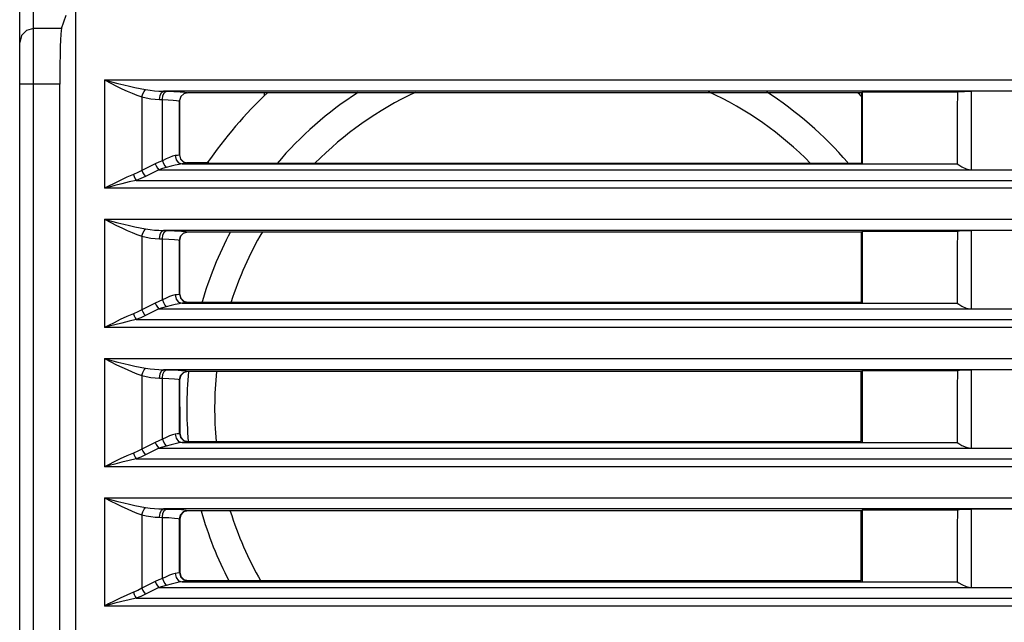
# Model space of a CAD drawing. Header units: millimetres. Extents: x 0 to 500, y 0 to 550.
# Tile 4 of 50: x 213 to 248, y 96 to 117. Entities that reach past the tile are written whole.
import ezdxf

# ---------------------------------------------------------------- set-up
doc = ezdxf.new("R2010")
doc.units = ezdxf.units.MM
doc.header["$LTSCALE"] = 35.851852
doc.layers.get('0').update_dxf_attribs({"linetype": 'CONTINUOUS'})

msp = doc.modelspace()

# ---------------------------------------------------------------- linework, layer by layer
at = {"color": 7, "linetype": 'CONTINUOUS'}
for p, q in [((213.238, 73.864), (213.238, 118.535)), ((212.738, 43.82), (212.738, 118.408)), ((214.738, 118.02), (214.738, 87.421)), ((214.242, 117.134), (214.411, 117.616)), ((212.988, 117.067), (212.805, 116.885)), ((213.238, 117.134), (212.988, 117.067)), ((214.242, 117.134), (213.238, 117.134)), ((214.23, 117.063), (214.218, 116.928)), ((214.242, 117.134), (214.23, 117.063)), ((212.805, 116.885), (212.738, 116.636)), ((214.207, 116.733), (214.197, 116.484)), ((214.218, 116.928), (214.207, 116.733)), ((214.197, 116.484), (214.19, 116.191)), ((214.19, 116.191), (214.184, 115.862)), ((214.184, 115.862), (214.181, 115.509)), ((214.181, 115.509), (214.18, 115.144)), ((215.78, 115.29), (273.196, 115.29)), ((215.78, 115.29), (216.034, 115.224)), ((215.78, 115.29), (216.011, 115.174)), ((215.78, 115.29), (215.78, 111.404)), ((214.18, 115.144), (212.738, 115.144)), ((214.18, 73.844), (214.18, 115.144)), ((216.011, 115.174), (216.219, 115.07)), ((216.034, 115.224), (216.263, 115.165)), ((216.219, 115.07), (216.411, 114.978)), ((216.263, 115.165), (216.474, 115.112)), ((216.411, 114.978), (216.595, 114.893)), ((216.474, 115.112), (216.676, 115.063)), ((216.676, 115.063), (216.873, 115.018)), ((216.873, 115.018), (217.067, 114.979)), ((217.067, 114.979), (217.256, 114.944)), ((217.202, 114.88), (217.256, 114.944)), ((217.256, 114.944), (217.42, 114.921)), ((217.42, 114.921), (217.581, 114.905)), ((216.595, 114.893), (216.774, 114.815)), ((216.774, 114.815), (216.95, 114.745)), ((216.95, 114.745), (217.122, 114.685)), ((217.122, 114.685), (217.155, 114.79)), ((217.122, 114.685), (217.285, 114.644)), ((217.122, 114.685), (217.122, 112.043)), ((217.155, 114.79), (217.202, 114.88)), ((217.285, 114.644), (217.446, 114.616)), ((217.446, 114.616), (217.606, 114.599)), ((217.581, 114.905), (217.74, 114.895)), ((217.606, 114.599), (217.764, 114.591)), ((217.74, 114.895), (217.898, 114.891)), ((217.764, 114.591), (217.783, 114.738)), ((217.764, 114.591), (217.865, 114.589)), ((217.783, 114.738), (217.832, 114.847)), ((217.832, 114.847), (217.898, 114.891)), ((217.865, 114.589), (217.884, 114.735)), ((217.865, 114.589), (218.071, 114.581)), ((217.865, 112.393), (217.865, 114.589)), ((217.884, 114.735), (217.933, 114.845)), ((271.078, 114.891), (217.898, 114.891)), ((217.898, 114.891), (217.999, 114.888)), ((217.933, 114.845), (217.999, 114.888)), ((217.999, 114.888), (218.269, 114.881)), ((218.071, 114.581), (218.246, 114.571)), ((218.246, 114.571), (218.372, 114.56)), ((218.269, 114.881), (218.496, 114.87)), ((218.372, 114.56), (218.444, 114.548)), ((218.474, 114.557), (218.472, 114.537)), ((218.52, 114.697), (218.474, 114.557)), ((218.474, 114.557), (218.475, 112.607)), ((218.496, 114.87), (218.655, 114.858)), ((218.628, 114.798), (218.52, 114.697)), ((218.773, 114.835), (218.628, 114.798)), ((218.655, 114.858), (218.744, 114.846)), ((218.744, 114.846), (218.772, 114.835)), ((242.968, 114.835), (218.772, 114.835)), ((221.53, 114.718), (221.532, 114.835)), ((242.968, 114.835), (242.966, 112.307)), ((242.968, 114.835), (242.997, 114.864)), ((242.997, 114.864), (246.408, 114.864)), ((242.997, 112.275), (242.997, 114.864)), ((246.401, 114.864), (246.483, 114.875)), ((246.408, 114.864), (246.407, 114.217)), ((246.483, 114.875), (246.664, 114.883)), ((246.664, 114.883), (246.907, 114.886)), ((250.569, 114.886), (246.907, 114.886)), ((246.907, 114.886), (246.907, 112.07)), ((218.444, 114.548), (218.472, 114.537)), ((218.472, 112.603), (218.472, 114.537)), ((246.407, 114.217), (246.407, 112.275)), ((218.003, 112.458), (217.865, 112.393)), ((218.122, 112.513), (218.003, 112.458)), ((218.226, 112.554), (218.122, 112.513)), ((218.316, 112.575), (218.226, 112.554)), ((218.399, 112.584), (218.316, 112.575)), ((218.316, 112.575), (218.352, 112.427)), ((218.45, 112.594), (218.399, 112.584)), ((218.472, 112.603), (218.45, 112.594)), ((218.475, 112.607), (218.472, 112.603)), ((218.472, 112.603), (218.512, 112.454)), ((218.475, 112.607), (218.515, 112.457)), ((218.512, 112.454), (218.622, 112.344)), ((218.515, 112.457), (218.624, 112.348)), ((217.602, 112.283), (217.122, 112.043)), ((217.733, 112.343), (217.602, 112.283)), ((217.602, 112.283), (217.639, 112.203)), ((217.639, 112.203), (217.685, 112.13)), ((217.685, 112.13), (217.736, 112.07)), ((217.865, 112.393), (217.733, 112.343)), ((217.868, 112.113), (217.736, 112.07)), ((217.865, 112.393), (217.9, 112.297)), ((217.999, 112.148), (217.868, 112.113)), ((217.9, 112.297), (217.946, 112.212)), ((217.946, 112.212), (217.999, 112.148)), ((218.174, 112.193), (217.999, 112.148)), ((218.327, 112.232), (218.174, 112.193)), ((218.459, 112.26), (218.327, 112.232)), ((218.352, 112.427), (218.446, 112.317)), ((218.446, 112.317), (218.573, 112.275)), ((218.573, 112.275), (218.459, 112.26)), ((218.678, 112.284), (218.573, 112.275)), ((218.573, 112.276), (246.407, 112.275)), ((218.573, 112.275), (242.998, 112.275)), ((218.622, 112.344), (218.772, 112.304)), ((218.624, 112.348), (218.775, 112.307)), ((218.744, 112.294), (218.678, 112.284)), ((219.529, 112.32), (218.728, 112.32)), ((218.772, 112.304), (218.744, 112.294)), ((218.775, 112.307), (218.772, 112.304)), ((218.775, 112.307), (242.966, 112.307)), ((246.4, 112.276), (246.458, 112.242)), ((246.458, 112.242), (246.569, 112.174)), ((246.569, 112.174), (246.719, 112.104)), ((246.719, 112.104), (246.886, 112.07)), ((216.585, 111.798), (216.348, 111.687)), ((216.821, 111.899), (216.585, 111.798)), ((216.975, 111.967), (216.821, 111.899)), ((216.821, 111.899), (216.851, 111.82)), ((216.851, 111.82), (216.886, 111.748)), ((216.886, 111.748), (216.925, 111.687)), ((217.094, 111.755), (216.925, 111.687)), ((217.122, 112.043), (216.975, 111.967)), ((217.256, 111.831), (217.094, 111.755)), ((217.122, 112.043), (217.159, 111.963)), ((217.159, 111.963), (217.205, 111.89)), ((217.205, 111.89), (217.256, 111.831)), ((217.736, 112.07), (217.256, 111.831)), ((217.736, 112.07), (246.897, 112.07)), ((246.897, 112.07), (271.241, 112.07)), ((215.932, 111.481), (215.78, 111.404)), ((215.947, 111.448), (215.78, 111.404)), ((273.196, 111.404), (215.78, 111.404)), ((216.126, 111.578), (215.932, 111.481)), ((216.16, 111.504), (215.947, 111.448)), ((216.348, 111.687), (216.126, 111.578)), ((216.405, 111.566), (216.16, 111.504)), ((216.665, 111.629), (216.405, 111.566)), ((216.925, 111.687), (216.665, 111.629)), ((216.925, 111.687), (272.051, 111.687)), ((215.78, 110.29), (273.196, 110.29)), ((215.78, 110.29), (216.034, 110.224)), ((215.78, 110.29), (216.011, 110.174)), ((215.78, 110.29), (215.78, 106.404)), ((216.011, 110.174), (216.219, 110.07)), ((216.034, 110.224), (216.263, 110.165)), ((216.219, 110.07), (216.411, 109.978)), ((216.263, 110.165), (216.474, 110.112)), ((216.411, 109.978), (216.595, 109.893)), ((216.474, 110.112), (216.676, 110.063)), ((216.676, 110.063), (216.873, 110.018)), ((216.873, 110.018), (217.067, 109.979)), ((217.067, 109.979), (217.256, 109.944)), ((216.595, 109.893), (216.774, 109.815)), ((216.774, 109.815), (216.95, 109.745)), ((216.95, 109.745), (217.122, 109.685)), ((217.122, 109.685), (217.155, 109.79)), ((217.122, 109.685), (217.285, 109.644)), ((217.122, 109.685), (217.122, 107.043)), ((217.155, 109.79), (217.202, 109.88)), ((217.202, 109.88), (217.256, 109.944)), ((217.256, 109.944), (217.42, 109.921)), ((217.285, 109.644), (217.446, 109.616)), ((217.42, 109.921), (217.581, 109.905)), ((217.446, 109.616), (217.606, 109.599)), ((217.581, 109.905), (217.74, 109.895)), ((217.74, 109.895), (217.898, 109.891)), ((217.764, 109.591), (217.783, 109.738)), ((217.783, 109.738), (217.832, 109.847)), ((217.832, 109.847), (217.898, 109.891)), ((217.865, 109.589), (217.884, 109.735)), ((217.884, 109.735), (217.933, 109.845)), ((271.078, 109.891), (217.898, 109.891)), ((217.898, 109.891), (217.999, 109.888)), ((217.933, 109.845), (217.999, 109.888)), ((217.999, 109.888), (218.295, 109.88)), ((218.295, 109.88), (218.548, 109.867)), ((218.472, 109.537), (218.512, 109.686)), ((218.517, 109.681), (218.478, 109.531)), ((218.512, 109.686), (218.622, 109.796)), ((218.626, 109.79), (218.517, 109.681)), ((218.548, 109.867), (218.711, 109.852)), ((218.622, 109.796), (218.772, 109.836)), ((218.777, 109.831), (218.626, 109.79)), ((218.711, 109.852), (218.772, 109.836)), ((218.772, 109.836), (218.777, 109.831)), ((242.964, 109.831), (218.777, 109.831)), ((242.962, 107.311), (242.964, 109.831)), ((242.964, 109.831), (242.997, 109.864)), ((242.997, 109.864), (246.408, 109.864)), ((242.997, 107.275), (242.997, 109.864)), ((246.401, 109.864), (246.483, 109.875)), ((246.408, 109.864), (246.407, 109.217)), ((246.483, 109.875), (246.664, 109.883)), ((246.664, 109.883), (246.907, 109.886)), ((250.569, 109.886), (246.907, 109.886)), ((246.907, 109.886), (246.907, 107.07)), ((217.606, 109.599), (217.764, 109.591)), ((217.764, 109.591), (217.865, 109.589)), ((217.865, 109.589), (218.097, 109.58)), ((217.865, 107.393), (217.865, 109.589)), ((218.097, 109.58), (218.296, 109.567)), ((218.296, 109.567), (218.425, 109.552)), ((218.425, 109.552), (218.472, 109.537)), ((218.472, 109.537), (218.478, 109.531)), ((218.472, 107.603), (218.472, 109.537)), ((218.478, 109.531), (218.479, 107.611)), ((246.407, 109.217), (246.407, 107.275)), ((218.122, 107.513), (218.003, 107.458)), ((218.226, 107.554), (218.122, 107.513)), ((218.316, 107.575), (218.226, 107.554)), ((218.397, 107.584), (218.316, 107.575)), ((218.316, 107.575), (218.352, 107.427)), ((218.45, 107.594), (218.397, 107.584)), ((218.472, 107.603), (218.45, 107.594)), ((218.479, 107.611), (218.472, 107.603)), ((218.472, 107.603), (218.512, 107.454)), ((218.479, 107.611), (218.519, 107.461)), ((217.602, 107.283), (217.122, 107.043)), ((217.733, 107.343), (217.602, 107.283)), ((217.602, 107.283), (217.639, 107.203)), ((217.639, 107.203), (217.685, 107.13)), ((217.685, 107.13), (217.736, 107.07)), ((217.865, 107.393), (217.733, 107.343)), ((218.003, 107.458), (217.865, 107.393)), ((217.865, 107.393), (217.9, 107.297)), ((217.999, 107.148), (217.868, 107.113)), ((217.9, 107.297), (217.946, 107.212)), ((217.946, 107.212), (217.999, 107.148)), ((218.174, 107.193), (217.999, 107.148)), ((218.327, 107.232), (218.174, 107.193)), ((218.459, 107.26), (218.327, 107.232)), ((218.352, 107.427), (218.446, 107.317)), ((218.446, 107.317), (218.573, 107.275)), ((218.573, 107.275), (218.459, 107.26)), ((218.512, 107.454), (218.622, 107.344)), ((218.519, 107.461), (218.628, 107.352)), ((218.676, 107.284), (218.573, 107.275)), ((218.573, 107.276), (246.407, 107.275)), ((218.573, 107.275), (242.998, 107.275)), ((218.622, 107.344), (218.772, 107.304)), ((218.628, 107.352), (218.779, 107.311)), ((218.744, 107.294), (218.676, 107.284)), ((218.772, 107.304), (218.744, 107.294)), ((218.779, 107.311), (218.772, 107.304)), ((218.779, 107.311), (242.962, 107.311)), ((246.4, 107.276), (246.458, 107.242)), ((246.458, 107.242), (246.569, 107.174)), ((246.569, 107.174), (246.719, 107.104)), ((216.585, 106.798), (216.348, 106.687)), ((216.821, 106.899), (216.585, 106.798)), ((216.975, 106.967), (216.821, 106.899)), ((216.821, 106.899), (216.851, 106.82)), ((216.851, 106.82), (216.886, 106.748)), ((217.122, 107.043), (216.975, 106.967)), ((217.256, 106.831), (217.094, 106.755)), ((217.122, 107.043), (217.159, 106.963)), ((217.159, 106.963), (217.205, 106.89)), ((217.205, 106.89), (217.256, 106.831)), ((217.736, 107.07), (217.256, 106.831)), ((217.868, 107.113), (217.736, 107.07)), ((217.736, 107.07), (246.897, 107.07)), ((246.719, 107.104), (246.886, 107.07)), ((246.897, 107.07), (271.241, 107.07)), ((215.932, 106.481), (215.78, 106.404)), ((215.947, 106.448), (215.78, 106.404)), ((216.126, 106.578), (215.932, 106.481)), ((216.16, 106.504), (215.947, 106.448)), ((216.348, 106.687), (216.126, 106.578)), ((216.405, 106.566), (216.16, 106.504)), ((216.665, 106.629), (216.405, 106.566)), ((216.925, 106.687), (216.665, 106.629)), ((216.886, 106.748), (216.925, 106.687)), ((217.094, 106.755), (216.925, 106.687)), ((216.925, 106.687), (272.051, 106.687)), ((273.196, 106.404), (215.78, 106.404)), ((215.78, 105.29), (273.196, 105.29)), ((215.78, 105.29), (216.034, 105.224)), ((215.78, 105.29), (216.011, 105.174)), ((215.78, 105.29), (215.78, 101.404)), ((216.011, 105.174), (216.219, 105.07)), ((216.034, 105.224), (216.263, 105.165)), ((216.219, 105.07), (216.411, 104.978)), ((216.263, 105.165), (216.474, 105.112)), ((216.474, 105.112), (216.676, 105.063)), ((216.676, 105.063), (216.873, 105.018)), ((216.873, 105.018), (217.067, 104.979)), ((216.411, 104.978), (216.595, 104.893)), ((216.595, 104.893), (216.774, 104.815)), ((216.774, 104.815), (216.95, 104.745)), ((216.95, 104.745), (217.122, 104.685)), ((217.067, 104.979), (217.256, 104.944)), ((217.122, 104.685), (217.155, 104.79)), ((217.122, 104.685), (217.285, 104.644)), ((217.122, 104.685), (217.122, 102.043)), ((217.155, 104.79), (217.202, 104.88)), ((217.202, 104.88), (217.256, 104.944)), ((217.256, 104.944), (217.42, 104.921)), ((217.42, 104.921), (217.581, 104.905)), ((217.581, 104.905), (217.74, 104.895)), ((217.74, 104.895), (217.898, 104.891)), ((217.764, 104.591), (217.783, 104.738)), ((217.783, 104.738), (217.832, 104.847)), ((217.832, 104.847), (217.898, 104.891)), ((217.865, 104.589), (217.884, 104.735)), ((217.884, 104.735), (217.933, 104.845)), ((271.078, 104.891), (217.898, 104.891)), ((217.898, 104.891), (217.999, 104.888)), ((217.933, 104.845), (217.999, 104.888)), ((217.999, 104.888), (218.295, 104.88)), ((218.295, 104.88), (218.548, 104.867)), ((218.472, 104.537), (218.512, 104.686)), ((218.521, 104.677), (218.481, 104.527)), ((218.512, 104.686), (218.622, 104.796)), ((218.63, 104.787), (218.521, 104.677)), ((218.548, 104.867), (218.711, 104.852)), ((218.622, 104.796), (218.772, 104.836)), ((218.781, 104.827), (218.63, 104.787)), ((218.711, 104.852), (218.772, 104.836)), ((218.772, 104.836), (218.781, 104.827)), ((242.96, 104.827), (218.781, 104.827)), ((242.958, 102.315), (242.96, 104.827)), ((242.96, 104.827), (242.997, 104.864)), ((242.997, 104.864), (246.408, 104.864)), ((242.997, 102.275), (242.997, 104.864)), ((246.401, 104.864), (246.483, 104.875)), ((246.408, 104.864), (246.407, 104.217)), ((246.483, 104.875), (246.664, 104.883)), ((246.664, 104.883), (246.907, 104.886)), ((250.569, 104.886), (246.907, 104.886)), ((246.907, 104.886), (246.907, 102.07)), ((217.285, 104.644), (217.446, 104.616)), ((217.446, 104.616), (217.606, 104.599)), ((217.606, 104.599), (217.764, 104.591)), ((217.764, 104.591), (217.865, 104.589)), ((217.865, 104.589), (218.097, 104.58)), ((217.865, 102.393), (217.865, 104.589)), ((218.097, 104.58), (218.296, 104.567)), ((218.296, 104.567), (218.425, 104.552)), ((218.425, 104.552), (218.472, 104.537)), ((218.472, 104.537), (218.481, 104.527)), ((218.472, 102.603), (218.472, 104.537)), ((218.481, 104.527), (218.483, 102.614)), ((246.407, 104.217), (246.407, 102.275)), ((218.226, 102.554), (218.122, 102.513)), ((218.316, 102.575), (218.226, 102.554)), ((218.397, 102.584), (218.316, 102.575)), ((218.316, 102.575), (218.352, 102.427)), ((218.45, 102.594), (218.397, 102.584)), ((218.472, 102.603), (218.45, 102.594)), ((218.483, 102.614), (218.472, 102.603)), ((218.472, 102.603), (218.512, 102.454)), ((218.483, 102.614), (218.523, 102.465)), ((217.602, 102.283), (217.122, 102.043)), ((217.733, 102.343), (217.602, 102.283)), ((217.602, 102.283), (217.639, 102.203)), ((217.639, 102.203), (217.685, 102.13)), ((217.865, 102.393), (217.733, 102.343)), ((218.003, 102.458), (217.865, 102.393)), ((217.865, 102.393), (217.9, 102.297)), ((217.9, 102.297), (217.946, 102.212)), ((217.946, 102.212), (217.999, 102.148)), ((218.174, 102.193), (217.999, 102.148)), ((218.122, 102.513), (218.003, 102.458)), ((218.327, 102.232), (218.174, 102.193)), ((218.459, 102.26), (218.327, 102.232)), ((218.352, 102.427), (218.446, 102.317)), ((218.446, 102.317), (218.573, 102.275)), ((218.573, 102.275), (218.459, 102.26)), ((218.512, 102.454), (218.622, 102.344)), ((218.523, 102.465), (218.632, 102.355)), ((218.676, 102.284), (218.573, 102.275)), ((218.573, 102.276), (246.407, 102.275)), ((218.573, 102.275), (242.998, 102.275)), ((218.622, 102.344), (218.772, 102.304)), ((218.632, 102.355), (218.783, 102.315)), ((218.744, 102.294), (218.676, 102.284)), ((218.772, 102.304), (218.744, 102.294)), ((218.783, 102.315), (218.772, 102.304)), ((218.783, 102.315), (242.958, 102.315)), ((246.4, 102.276), (246.458, 102.242)), ((246.458, 102.242), (246.569, 102.174)), ((216.821, 101.899), (216.585, 101.798)), ((216.975, 101.967), (216.821, 101.899)), ((216.821, 101.899), (216.851, 101.82)), ((217.122, 102.043), (216.975, 101.967)), ((217.256, 101.831), (217.094, 101.755)), ((217.122, 102.043), (217.159, 101.963)), ((217.159, 101.963), (217.205, 101.89)), ((217.205, 101.89), (217.256, 101.831)), ((217.736, 102.07), (217.256, 101.831)), ((217.685, 102.13), (217.736, 102.07)), ((217.868, 102.113), (217.736, 102.07)), ((217.736, 102.07), (246.897, 102.07)), ((217.999, 102.148), (217.868, 102.113)), ((246.569, 102.174), (246.719, 102.104)), ((246.719, 102.104), (246.886, 102.07)), ((246.897, 102.07), (271.241, 102.07)), ((215.932, 101.481), (215.78, 101.404)), ((216.126, 101.578), (215.932, 101.481)), ((216.16, 101.504), (215.947, 101.448)), ((216.348, 101.687), (216.126, 101.578)), ((216.405, 101.566), (216.16, 101.504)), ((216.585, 101.798), (216.348, 101.687)), ((216.665, 101.629), (216.405, 101.566)), ((216.925, 101.687), (216.665, 101.629)), ((216.851, 101.82), (216.886, 101.748)), ((216.886, 101.748), (216.925, 101.687)), ((217.094, 101.755), (216.925, 101.687)), ((216.925, 101.687), (272.051, 101.687)), ((215.947, 101.448), (215.78, 101.404)), ((273.196, 101.404), (215.78, 101.404)), ((215.78, 100.29), (273.196, 100.29)), ((215.78, 100.29), (216.034, 100.224)), ((215.78, 100.29), (216.011, 100.174)), ((215.78, 100.29), (215.78, 96.404)), ((216.011, 100.174), (216.219, 100.07)), ((216.034, 100.224), (216.263, 100.165)), ((216.219, 100.07), (216.411, 99.978)), ((216.263, 100.165), (216.474, 100.112)), ((216.474, 100.112), (216.676, 100.063)), ((216.676, 100.063), (216.873, 100.018)), ((216.411, 99.978), (216.595, 99.893)), ((216.595, 99.893), (216.774, 99.815)), ((216.774, 99.815), (216.95, 99.745)), ((216.873, 100.018), (217.067, 99.979)), ((216.95, 99.745), (217.122, 99.685)), ((217.067, 99.979), (217.256, 99.944)), ((217.122, 99.685), (217.155, 99.79)), ((217.155, 99.79), (217.202, 99.88)), ((217.202, 99.88), (217.256, 99.944)), ((217.256, 99.944), (217.42, 99.921)), ((217.42, 99.921), (217.581, 99.905)), ((217.581, 99.905), (217.74, 99.895)), ((217.74, 99.895), (217.898, 99.891)), ((217.764, 99.591), (217.783, 99.738)), ((217.783, 99.738), (217.832, 99.847)), ((217.832, 99.847), (217.898, 99.891)), ((217.865, 99.589), (217.884, 99.735)), ((217.884, 99.735), (217.933, 99.845)), ((271.078, 99.891), (217.898, 99.891)), ((217.898, 99.891), (217.999, 99.888)), ((217.933, 99.845), (217.999, 99.888)), ((217.999, 99.888), (218.295, 99.88)), ((218.295, 99.88), (218.548, 99.867)), ((218.512, 99.686), (218.622, 99.796)), ((218.634, 99.783), (218.525, 99.673)), ((218.548, 99.867), (218.711, 99.852)), ((218.622, 99.796), (218.772, 99.836)), ((218.785, 99.823), (218.634, 99.783)), ((218.711, 99.852), (218.772, 99.836)), ((218.772, 99.836), (218.785, 99.823)), ((242.956, 99.823), (218.785, 99.823)), ((242.955, 97.319), (242.956, 99.823)), ((242.956, 99.823), (242.997, 99.864)), ((242.997, 99.864), (246.408, 99.864)), ((242.997, 97.275), (242.997, 99.864)), ((246.401, 99.864), (246.483, 99.875)), ((246.408, 99.864), (246.407, 99.217)), ((246.483, 99.875), (246.664, 99.883)), ((246.664, 99.883), (246.907, 99.886)), ((250.569, 99.886), (246.907, 99.886)), ((246.907, 99.886), (246.907, 97.07)), ((217.122, 99.685), (217.285, 99.644)), ((217.122, 99.685), (217.122, 97.043)), ((217.285, 99.644), (217.446, 99.616)), ((217.446, 99.616), (217.606, 99.599)), ((217.606, 99.599), (217.764, 99.591)), ((217.764, 99.591), (217.865, 99.589)), ((217.865, 99.589), (218.097, 99.58)), ((217.865, 97.393), (217.865, 99.589)), ((218.097, 99.58), (218.296, 99.567)), ((218.296, 99.567), (218.425, 99.552)), ((218.425, 99.552), (218.472, 99.537)), ((218.472, 99.537), (218.512, 99.686)), ((218.472, 99.537), (218.485, 99.523)), ((218.472, 97.603), (218.472, 99.537)), ((218.525, 99.673), (218.485, 99.523)), ((218.485, 99.523), (218.487, 97.618)), ((246.407, 99.217), (246.407, 97.275)), ((218.397, 97.584), (218.316, 97.575)), ((218.45, 97.594), (218.397, 97.584)), ((218.472, 97.603), (218.45, 97.594)), ((218.487, 97.618), (218.472, 97.603)), ((218.472, 97.603), (218.512, 97.454)), ((218.487, 97.618), (218.527, 97.469)), ((217.602, 97.283), (217.122, 97.043)), ((217.733, 97.343), (217.602, 97.283)), ((217.602, 97.283), (217.639, 97.203)), ((217.865, 97.393), (217.733, 97.343)), ((218.003, 97.458), (217.865, 97.393)), ((217.865, 97.393), (217.9, 97.297)), ((217.9, 97.297), (217.946, 97.212)), ((218.122, 97.513), (218.003, 97.458)), ((218.226, 97.554), (218.122, 97.513)), ((218.327, 97.232), (218.174, 97.193)), ((218.316, 97.575), (218.226, 97.554)), ((218.316, 97.575), (218.352, 97.427)), ((218.459, 97.26), (218.327, 97.232)), ((218.352, 97.427), (218.446, 97.317)), ((218.446, 97.317), (218.573, 97.275)), ((218.573, 97.275), (218.459, 97.26)), ((218.512, 97.454), (218.622, 97.344)), ((218.527, 97.469), (218.636, 97.359)), ((218.676, 97.284), (218.573, 97.275)), ((218.573, 97.276), (246.407, 97.275)), ((218.573, 97.275), (242.998, 97.275)), ((218.622, 97.344), (218.772, 97.304)), ((218.636, 97.359), (218.787, 97.319)), ((218.744, 97.294), (218.676, 97.284)), ((218.772, 97.304), (218.744, 97.294)), ((218.787, 97.319), (218.772, 97.304)), ((218.787, 97.319), (242.955, 97.319)), ((246.4, 97.276), (246.458, 97.242)), ((246.458, 97.242), (246.569, 97.174)), ((216.821, 96.899), (216.585, 96.798)), ((216.975, 96.967), (216.821, 96.899)), ((216.821, 96.899), (216.851, 96.82)), ((217.122, 97.043), (216.975, 96.967)), ((217.122, 97.043), (217.159, 96.963)), ((217.159, 96.963), (217.205, 96.89)), ((217.205, 96.89), (217.256, 96.831)), ((217.736, 97.07), (217.256, 96.831)), ((217.639, 97.203), (217.685, 97.13)), ((217.685, 97.13), (217.736, 97.07)), ((217.868, 97.113), (217.736, 97.07)), ((217.736, 97.07), (246.897, 97.07)), ((217.999, 97.148), (217.868, 97.113)), ((217.946, 97.212), (217.999, 97.148)), ((218.174, 97.193), (217.999, 97.148)), ((246.569, 97.174), (246.719, 97.104)), ((246.719, 97.104), (246.886, 97.07)), ((246.897, 97.07), (271.241, 97.07)), ((216.126, 96.578), (215.932, 96.481)), ((216.348, 96.687), (216.126, 96.578)), ((216.405, 96.566), (216.16, 96.504)), ((216.585, 96.798), (216.348, 96.687)), ((216.665, 96.629), (216.405, 96.566)), ((216.925, 96.687), (216.665, 96.629)), ((216.851, 96.82), (216.886, 96.748)), ((216.886, 96.748), (216.925, 96.687)), ((217.094, 96.755), (216.925, 96.687)), ((216.925, 96.687), (272.051, 96.687)), ((217.256, 96.831), (217.094, 96.755)), ((215.932, 96.481), (215.78, 96.404)), ((215.947, 96.448), (215.78, 96.404)), ((273.196, 96.404), (215.78, 96.404)), ((216.16, 96.504), (215.947, 96.448))]:
    msp.add_line(p, q, dxfattribs=at)
for radius, start, end in [(15.5, 133.0906, 145.5015), (13.5, 122.9952, 139.46), (12.5, 115.0691, 135.3872), (12.5, 44.5844, 65.2398), (13.5, 40.7083, 57.1979), (15.5, 46.0974, 46.9371), (13.5, 152.0894, 163.6397), (12.5, 149.6398, 162.2973), (13.5, 174.4585, 185.1254), (12.5, 173.9799, 185.5395), (13.5, 195.9001, 207.4257), (12.5, 197.2353, 209.841)]:
    msp.add_arc((232.238, 103.52), radius, start, end, dxfattribs=at)

doc.saveas('drawing.dxf')
